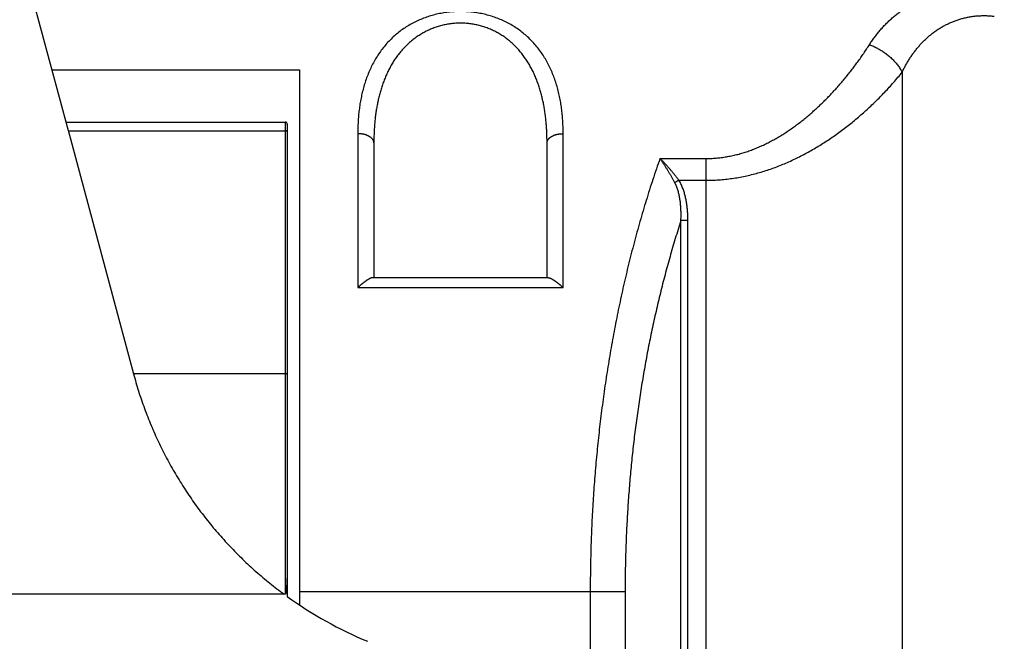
# Model space of a CAD drawing. Header units: millimetres. Extents: x 0 to 1300, y 0 to 891.
# Tile 90 of 124: x 349 to 373, y 461 to 476. Entities that reach past the tile are written whole.
import ezdxf

# ---------------------------------------------------------------- set-up
doc = ezdxf.new("R2010")
doc.units = ezdxf.units.MM
doc.header["$LTSCALE"] = 0.54643
for name, color, linetype in [('NoLayerName_001', 7, 'Continuous'), ('NoLayerName_003', 7, 'Continuous'), ('NoLayerName_006', 7, 'Continuous')]:
    doc.layers.add(name, color=color, linetype=linetype)
doc.styles.get("Standard").update_dxf_attribs({"font": 'txt', "bigfont": 'extfont2'})
doc.dimstyles.get("Standard").update_dxf_attribs({"dimtxt": 2.5, "dimasz": 2.5, "dimexe": 1, "dimexo": 1, "dimtad": 1, "dimdec": 3, "dimzin": 0, "dimdsep": 46, "dimtxsty": 'Standard', "dimcen": 2.5, "dimadec": 3, "dimazin": 0, "dimtfac": 0.75, "dimtdec": 3, "dimtmove": 0, "dimatfit": 3, "dimfxl": 1, "dimarcsym": 0})

# ---------------------------------------------------------------- blocks, each defined once
blk = doc.blocks.new('_OPEN30')
at = {"color": 0, "linetype": 'ByBlock', "lineweight": -2}
for p, q in [((-1, 0.267949), (0, 0)), ((0, 0), (-1, -0.267949)), ((0, 0), (-1, 0))]:
    blk.add_line(p, q, dxfattribs=at)
blk = doc.blocks.new('*D142')
at = {"layer": 'Defpoints', "color": 0}
for p in [(347.035, 543.87), (519.535, 516.37), (347.035, 375.843)]:
    blk.add_point(p, dxfattribs=at)
at = {"layer": 'NoLayerName_001', "color": 0, "linetype": 'Continuous', "lineweight": 13}
for p, q in [((347.035, 540.87), (347.035, 372.843)), ((519.535, 513.37), (519.535, 372.843)), ((515.035, 375.843), (351.535, 375.843))]:
    blk.add_line(p, q, dxfattribs=at)
at = {"layer": 'NoLayerName_001', "color": 0, "lineweight": 13, "xscale": 4.5, "yscale": 4.5, "zscale": 4.5, "rotation": 180}
blk.add_blockref('_OPEN30', (347.035, 375.843), dxfattribs=at)
at = {"layer": 'NoLayerName_001', "color": 0, "lineweight": 13, "xscale": 4.5, "yscale": 4.5, "zscale": 4.5}
blk.add_blockref('_OPEN30', (519.535, 375.843), dxfattribs=at)
at = {"layer": 'NoLayerName_001', "color": 0, "lineweight": 13, "insert": (433.285, 385.138), "char_height": 10.5, "attachment_point": 5}
blk.add_mtext('\\W0.8000;１７３', dxfattribs=at)

msp = doc.modelspace()

# ---------------------------------------------------------------- linework, layer by layer
at = {"layer": 'NoLayerName_003', "color": 7, "linetype": 'Continuous', "lineweight": 25}
for p, q in [((349.7989, 473.6188), (347.5345, 482.0696)), ((349.7441, 473.8304), (355.1845, 473.8304)), ((355.2345, 473.7801), (355.2345, 462.0524)), ((355.1845, 462.1079), (347.5345, 462.1079))]:
    msp.add_line(p, q, dxfattribs=at)
at = {"layer": 'NoLayerName_003', "color": 8, "linetype": 'Continuous', "lineweight": 25}
for p, q in [((349.7968, 473.6281), (351.4168, 467.5807)), ((349.7989, 473.6188), (355.1845, 473.6188)), ((355.1845, 473.8304), (355.1845, 462.1079)), ((355.1845, 467.5807), (351.4168, 467.5807))]:
    msp.add_line(p, q, dxfattribs=at)
at = {"layer": 'NoLayerName_003', "color": 7, "linetype": 'Continuous', "lineweight": 25}
for centre, radius, start, end in [((355.1845, 473.7804), 0.05, 359.99991, 90), ((361.0761, 470.1689), 10, 234.25677, 247.33957)]:
    msp.add_arc(centre, radius, start, end, dxfattribs=at)
at = {"layer": 'NoLayerName_003', "color": 8, "linetype": 'Continuous', "lineweight": 25}
for points, knots in [([(355.2345, 473.5899), (355.2344, 473.5909), (355.2344, 473.593), (355.2334, 473.596), (355.2321, 473.5988), (355.2305, 473.6014), (355.2285, 473.6039), (355.2264, 473.6061), (355.2241, 473.6081), (355.2215, 473.6099), (355.2188, 473.6115), (355.216, 473.6129), (355.2131, 473.6141), (355.21, 473.6152), (355.2069, 473.6161), (355.2037, 473.6169), (355.2005, 473.6175), (355.1973, 473.618), (355.194, 473.6183), (355.1908, 473.6186), (355.1877, 473.6187), (355.1856, 473.6187), (355.1845, 473.6188)], [0, 0, 0, 0, 0.003056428, 0.006147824, 0.00927495, 0.012399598, 0.015486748, 0.018555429, 0.021627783, 0.024719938, 0.027842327, 0.031000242, 0.034194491, 0.037422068, 0.04067677, 0.04394975, 0.047229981, 0.050504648, 0.053759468, 0.05697895, 0.060146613, 0.063245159, 0.063245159, 0.063245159, 0.063245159]), ([(351.4168, 467.5807), (351.4369, 467.5084), (351.4757, 467.3634), (351.5415, 467.1481), (351.6118, 466.9342), (351.6872, 466.7219), (351.7674, 466.5113), (351.8525, 466.3026), (351.9422, 466.0959), (352.0364, 465.8912), (352.1352, 465.6887), (352.2384, 465.4884), (352.3461, 465.2906), (352.4581, 465.0952), (352.5745, 464.9024), (352.6951, 464.7122), (352.8201, 464.5248), (352.9492, 464.3403), (353.0825, 464.1587), (353.2198, 463.9802), (353.3612, 463.8049), (353.5065, 463.6327), (353.6557, 463.4639), (353.8087, 463.2985), (353.9654, 463.1366), (354.1257, 462.9783), (354.2896, 462.8236), (354.4569, 462.6726), (354.6274, 462.5254), (354.8012, 462.3822), (354.9777, 462.2424), (355.0983, 462.1531), (355.1582, 462.1079)], [0, 0, 0, 0, 0.2250169, 0.4501305, 0.6753308, 0.9006031, 1.1259283, 1.3512831, 1.5766401, 1.8019701, 2.0272621, 2.2525206, 2.4777509, 2.7029589, 2.9281516, 3.1533369, 3.378524, 3.6037208, 3.8289297, 4.0541517, 4.2793877, 4.5046389, 4.7299068, 4.9551933, 5.1805007, 5.4058229, 5.6311452, 5.8564503, 6.081719, 6.3069303, 6.5320617, 6.7570894, 6.7570894, 6.7570894, 6.7570894]), ([(355.2345, 467.567), (355.2344, 467.5678), (355.2343, 467.5695), (355.2327, 467.5715), (355.2305, 467.5731), (355.2279, 467.5744), (355.2249, 467.5754), (355.2218, 467.5762), (355.2188, 467.5769), (355.2158, 467.5776), (355.2129, 467.5782), (355.2101, 467.5787), (355.2075, 467.5791), (355.2048, 467.5795), (355.2023, 467.5798), (355.1998, 467.5801), (355.1973, 467.5803), (355.1948, 467.5804), (355.1923, 467.5806), (355.1897, 467.5806), (355.1872, 467.5807), (355.1854, 467.5807), (355.1845, 467.5807)], [0, 0, 0, 0, 0.002471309, 0.004897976, 0.007549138, 0.010483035, 0.013634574, 0.016880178, 0.020071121, 0.023121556, 0.026041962, 0.028849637, 0.031561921, 0.034196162, 0.036769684, 0.039299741, 0.041803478, 0.044297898, 0.04679983, 0.049325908, 0.051892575, 0.054516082, 0.054516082, 0.054516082, 0.054516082])]:
    msp.add_open_spline(points, degree=3, knots=knots, dxfattribs=at)
at = {"layer": 'NoLayerName_003', "color": 7, "linetype": 'Continuous', "lineweight": 25}
for points, knots in [([(355.2345, 462.9128), (355.2345, 462.9038), (355.2345, 462.8858), (355.2344, 462.8589), (355.2343, 462.8319), (355.2341, 462.8049), (355.2338, 462.7779), (355.2335, 462.7509), (355.2332, 462.7239), (355.2327, 462.697), (355.2322, 462.67), (355.2317, 462.643), (355.231, 462.616), (355.2303, 462.5891), (355.2296, 462.5621), (355.2287, 462.5351), (355.2278, 462.5081), (355.2269, 462.4857), (355.2262, 462.4677), (355.2256, 462.4542), (355.225, 462.4407), (355.2244, 462.4273), (355.2238, 462.4138), (355.2231, 462.4003), (355.2224, 462.3868), (355.2216, 462.3734), (355.2209, 462.3599), (355.2201, 462.3464), (355.2192, 462.333), (355.2183, 462.3195), (355.2174, 462.306), (355.2164, 462.2926), (355.2154, 462.2791), (355.2143, 462.2657), (355.2131, 462.2522), (355.2119, 462.2388), (355.2106, 462.2254), (355.2091, 462.212), (355.2076, 462.1985), (355.2059, 462.1851), (355.2047, 462.1761), (355.204, 462.1717)], [0, 0, 0, 0, 0.02698438, 0.0539689, 0.08095351, 0.10793817, 0.13492284, 0.1619075, 0.18889212, 0.21587668, 0.24286115, 0.26984552, 0.2968298, 0.323814, 0.35079823, 0.37778265, 0.40476744, 0.43175267, 0.44524528, 0.45873777, 0.47223005, 0.48572205, 0.49921369, 0.51270492, 0.52619584, 0.53968674, 0.55317792, 0.56666971, 0.58016246, 0.59365652, 0.6071523, 0.62064955, 0.63414531, 0.64763602, 0.66111821, 0.67459391, 0.68807625, 0.70157988, 0.71511844, 0.72867268, 0.74218939, 0.74218939, 0.74218939, 0.74218939]), ([(355.204, 462.1717), (355.2033, 462.1673), (355.202, 462.1585), (355.1997, 462.1452), (355.1966, 462.132), (355.1937, 462.1183), (355.1872, 462.1115), (355.1845, 462.1079)], [0, 0, 0, 0, 0.013426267, 0.026747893, 0.040306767, 0.054333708, 0.067671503, 0.067671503, 0.067671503, 0.067671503])]:
    msp.add_open_spline(points, degree=3, knots=knots, dxfattribs=at)
at = {"layer": 'NoLayerName_006', "color": 7, "linetype": 'Continuous', "lineweight": 25}
for p, q in [((349.3937, 475.131), (355.5345, 475.131)), ((355.5345, 475.131), (355.5345, 461.8447)), ((357.3845, 473.3163), (357.3845, 469.9696)), ((361.6845, 469.9696), (361.6845, 473.3163)), ((357.3532, 469.9696), (361.7159, 469.9696))]:
    msp.add_line(p, q, dxfattribs=at)
at = {"layer": 'NoLayerName_006', "color": 8, "linetype": 'Continuous', "lineweight": 25}
for p, q in [((370.5022, 475.0709), (370.5022, 455.397)), ((356.9845, 473.545), (356.9845, 469.7214)), ((362.0845, 469.7214), (362.0845, 473.545)), ((364.4893, 472.9278), (365.6246, 472.9278)), ((365.6246, 472.9278), (365.6246, 457.4333)), ((364.9601, 472.3872), (364.859, 472.3247)), ((364.9601, 472.3872), (365.6246, 472.3872)), ((365.0089, 457.6904), (365.0089, 471.3869)), ((365.1821, 471.3869), (365.0089, 471.3869)), ((365.1821, 457.6181), (365.1821, 471.3869)), ((356.9845, 469.7214), (362.0845, 469.7214)), ((363.6232, 462.1696), (355.5345, 462.1696)), ((362.7572, 462.1696), (362.7572, 458.6305)), ((363.6232, 462.1696), (363.6232, 458.2689))]:
    msp.add_line(p, q, dxfattribs=at)
for points, knots in [([(369.6893, 475.7535), (369.7093, 475.784), (369.7487, 475.8453), (369.8124, 475.9344), (369.8787, 476.0215), (369.9482, 476.1062), (370.0206, 476.1885), (370.0959, 476.2681), (370.1741, 476.3449), (370.255, 476.4188), (370.3386, 476.4896), (370.4246, 476.5575), (370.5131, 476.6222), (370.6037, 476.6837), (370.6964, 476.7421), (370.7911, 476.7971), (370.8877, 476.8488), (370.9859, 476.8972), (371.0857, 476.9423), (371.187, 476.9841), (371.2895, 477.0226), (371.3933, 477.0578), (371.4982, 477.0898), (371.604, 477.1185), (371.7106, 477.144), (371.8179, 477.1663), (371.9258, 477.1853), (372.0343, 477.2012), (372.143, 477.214), (372.2521, 477.2235), (372.3613, 477.2303), (372.4342, 477.2318), (372.4706, 477.2329)], [0, 0, 0, 0, 0.1093126, 0.2187382, 0.328242, 0.4377937, 0.5473678, 0.6569441, 0.7665092, 0.8760611, 0.9856076, 1.0951531, 1.2046975, 1.3142374, 1.4237658, 1.5332738, 1.6427588, 1.7522403, 1.8617356, 1.9712553, 2.0808042, 2.1903811, 2.2999796, 2.4095887, 2.5191983, 2.6288034, 2.7383957, 2.8479639, 2.9574933, 3.066967, 3.1763653, 3.2856668, 3.2856668, 3.2856668, 3.2856668]), ([(362.0845, 473.545), (362.0839, 473.5943), (362.0836, 473.693), (362.0771, 473.8409), (362.0666, 473.9887), (362.0511, 474.1361), (362.0304, 474.283), (362.0043, 474.4291), (361.9723, 474.5742), (361.9341, 474.718), (361.8896, 474.8601), (361.8386, 475), (361.7808, 475.1371), (361.7161, 475.2709), (361.6442, 475.4008), (361.5651, 475.5262), (361.4785, 475.6466), (361.3847, 475.7614), (361.284, 475.8701), (361.1765, 475.9722), (361.0627, 476.0672), (360.9431, 476.1548), (360.818, 476.2347), (360.688, 476.3065), (360.5535, 476.3701), (360.4151, 476.4253), (360.2735, 476.4722), (360.129, 476.5107), (359.9823, 476.5408), (359.834, 476.5623), (359.6845, 476.5753), (359.5345, 476.5796), (359.3845, 476.5753), (359.2351, 476.5623), (359.0868, 476.5408), (358.9401, 476.5107), (358.7956, 476.4722), (358.6539, 476.4254), (358.5157, 476.3699), (358.3807, 476.3071), (358.2951, 476.2572), (358.2518, 476.2333)], [0, 0, 0, 0, 0.1479508, 0.2960317, 0.4441847, 0.5923825, 0.7406319, 0.8889763, 1.0374992, 1.1862822, 1.3352017, 1.484092, 1.6328361, 1.7813731, 1.9297052, 2.0779045, 2.2260873, 2.3742591, 2.5223962, 2.6705015, 2.8186139, 2.9667855, 3.1150623, 3.2634897, 3.4121266, 3.561021, 3.7101875, 3.8596132, 4.0092636, 4.1590895, 4.3090329, 4.4590335, 4.609034, 4.7589773, 4.9088031, 5.0584534, 5.2078789, 5.3570454, 5.5059398, 5.6545767, 5.8030042, 5.8030042, 5.8030042, 5.8030042]), ([(361.6845, 473.3163), (361.6842, 473.3553), (361.684, 473.4334), (361.6805, 473.5504), (361.6748, 473.6674), (361.6664, 473.7843), (361.6554, 473.901), (361.6415, 474.0174), (361.6246, 474.1335), (361.6045, 474.2492), (361.5811, 474.3643), (361.5542, 474.4789), (361.5238, 474.5925), (361.4895, 474.7051), (361.4512, 474.8162), (361.4088, 474.9258), (361.3621, 475.0334), (361.3109, 475.1389), (361.2551, 475.2421), (361.1946, 475.3425), (361.1292, 475.4399), (361.059, 475.5338), (360.9839, 475.6239), (360.9039, 475.7097), (360.8192, 475.7909), (360.7299, 475.8671), (360.6362, 475.9379), (360.5384, 476.0029), (360.4368, 476.0618), (360.3318, 476.1144), (360.2237, 476.1605), (360.113, 476.1997), (360, 476.232), (359.8852, 476.2572), (359.7691, 476.2752), (359.652, 476.2861), (359.5345, 476.2898), (359.4171, 476.2862), (359.3001, 476.2751), (359.1838, 476.2577), (359.1077, 476.2392), (359.0694, 476.2308)], [0, 0, 0, 0, 0.1170434, 0.2341377, 0.3512656, 0.4684193, 0.5856011, 0.7028238, 0.8201116, 0.9375008, 1.0550361, 1.1726901, 1.2903716, 1.408007, 1.5255464, 1.642965, 1.7602661, 1.8774834, 1.9946828, 2.1119104, 2.2291342, 2.3463441, 2.4635696, 2.580855, 2.6981723, 2.8154915, 2.9328101, 3.0501551, 3.167538, 3.2849431, 3.4023566, 3.5197719, 3.6371952, 3.7546344, 3.8720884, 3.9895507, 4.1070147, 4.2244786, 4.3419408, 4.4593947, 4.576834, 4.576834, 4.576834, 4.576834]), ([(370.5022, 475.0709), (370.5163, 475.0994), (370.5439, 475.1566), (370.5889, 475.2406), (370.6362, 475.3234), (370.6862, 475.4047), (370.7389, 475.4843), (370.7943, 475.562), (370.8525, 475.6377), (370.9135, 475.7112), (370.9773, 475.7823), (371.0438, 475.8509), (371.1131, 475.9168), (371.1849, 475.9797), (371.2593, 476.0396), (371.3363, 476.0962), (371.4157, 476.1493), (371.4975, 476.1988), (371.5814, 476.2446), (371.6674, 476.2866), (371.7552, 476.3247), (371.8446, 476.3587), (371.9356, 476.3886), (372.028, 476.4142), (372.1215, 476.4355), (372.2159, 476.4524), (372.311, 476.4649), (372.4065, 476.473), (372.5022, 476.4768), (372.5979, 476.476), (372.6933, 476.4714), (372.7565, 476.464), (372.7881, 476.4609)], [0, 0, 0, 0, 0.0952254, 0.1905394, 0.2859065, 0.3813022, 0.4767144, 0.5721441, 0.6676062, 0.7631177, 0.8586552, 0.9541918, 1.0497106, 1.145206, 1.240685, 1.3361682, 1.4316867, 1.5272483, 1.6228465, 1.7184761, 1.814135, 1.9098256, 2.0055554, 2.1013389, 2.197187, 2.2930762, 2.3889702, 2.484828, 2.5806061, 2.6762598, 2.7717458, 2.8670234, 2.8670234, 2.8670234, 2.8670234]), ([(358.2518, 476.2333), (358.2102, 476.2067), (358.1256, 476.1554), (358.0064, 476.0671), (357.8925, 475.9723), (357.7851, 475.8701), (357.6844, 475.7614), (357.5906, 475.6466), (357.504, 475.5262), (357.4248, 475.4008), (357.353, 475.2709), (357.2883, 475.1371), (357.2305, 475), (357.1794, 474.8601), (357.1349, 474.718), (357.0968, 474.5742), (357.0648, 474.4291), (357.0386, 474.283), (357.018, 474.1361), (357.0025, 473.9887), (356.992, 473.8409), (356.9855, 473.693), (356.9852, 473.5943), (356.9845, 473.545)], [0, 0, 0, 0, 0.1482769, 0.2964485, 0.4445608, 0.5926661, 0.7408031, 0.8889749, 1.0371578, 1.1853573, 1.3336895, 1.4822266, 1.6309707, 1.779861, 1.9287805, 2.0775633, 2.2260861, 2.3744304, 2.5226796, 2.6708774, 2.8190304, 2.9671115, 3.1150622, 3.1150622, 3.1150622, 3.1150622]), ([(359.0694, 476.2308), (359.0318, 476.2201), (358.956, 476.2003), (358.8454, 476.1603), (358.7373, 476.1145), (358.6323, 476.0618), (358.5306, 476.0029), (358.4329, 475.9379), (358.3392, 475.8671), (358.2499, 475.7909), (358.1652, 475.7097), (358.0852, 475.6239), (358.0101, 475.5338), (357.9399, 475.4399), (357.8745, 475.3425), (357.814, 475.2421), (357.7582, 475.1389), (357.707, 475.0334), (357.6603, 474.9258), (357.6179, 474.8162), (357.5796, 474.7051), (357.5453, 474.5925), (357.5148, 474.4789), (357.488, 474.3643), (357.4646, 474.2492), (357.4445, 474.1335), (357.4276, 474.0174), (357.4137, 473.901), (357.4026, 473.7843), (357.3943, 473.6674), (357.3886, 473.5504), (357.3851, 473.4334), (357.3849, 473.3553), (357.3845, 473.3163)], [0, 0, 0, 0, 0.1174233, 0.2348387, 0.3522521, 0.4696573, 0.5870401, 0.704385, 0.8217036, 0.9390229, 1.0563402, 1.1736256, 1.290851, 1.408061, 1.5252848, 1.6425124, 1.7597118, 1.8769291, 1.9942302, 2.1116488, 2.2291882, 2.3468236, 2.4645051, 2.582159, 2.6996944, 2.8170835, 2.9343713, 3.051594, 3.1687757, 3.2859295, 3.4030574, 3.5201517, 3.6371951, 3.6371951, 3.6371951, 3.6371951]), ([(369.5479, 475.5385), (369.5717, 475.5742), (369.62, 475.6451), (369.666, 475.7175), (369.6893, 475.7535)], [0, 0, 0, 0, 0.12868783, 0.25735126, 0.25735126, 0.25735126, 0.25735126]), ([(369.6893, 475.7535), (369.7061, 475.7472), (369.7399, 475.7349), (369.7897, 475.7138), (369.8388, 475.6912), (369.887, 475.6667), (369.9345, 475.6406), (369.9811, 475.6129), (370.0268, 475.5835), (370.0716, 475.5526), (370.1153, 475.5201), (370.158, 475.4862), (370.1996, 475.4509), (370.2399, 475.4141), (370.279, 475.376), (370.3165, 475.3365), (370.3524, 475.2956), (370.3866, 475.2533), (370.4188, 475.2098), (370.4489, 475.1648), (370.4772, 475.1187), (370.4937, 475.0868), (370.5022, 475.0709)], [0, 0, 0, 0, 0.0539589, 0.1079577, 0.1620068, 0.2161139, 0.2702847, 0.3245229, 0.3788305, 0.4332077, 0.4876536, 0.5421662, 0.5967395, 0.6513368, 0.7059092, 0.7604167, 0.81483, 0.869131, 0.9233145, 0.9773891, 1.0313786, 1.0853234, 1.0853234, 1.0853234, 1.0853234]), ([(365.6246, 472.9278), (365.6675, 472.9287), (365.7534, 472.9292), (365.882, 472.938), (366.0103, 472.9514), (366.1379, 472.9702), (366.2647, 472.9941), (366.3904, 473.023), (366.5148, 473.0567), (366.6379, 473.0951), (366.7594, 473.1379), (366.8794, 473.1848), (366.9977, 473.2357), (367.1144, 473.2904), (367.2293, 473.3486), (367.3424, 473.4102), (367.4537, 473.4749), (367.5633, 473.5426), (367.671, 473.613), (367.777, 473.6861), (367.8812, 473.7617), (367.9837, 473.8397), (368.0844, 473.9198), (368.1835, 474.0021), (368.2809, 474.0863), (368.3766, 474.1724), (368.4707, 474.2603), (368.5631, 474.35), (368.654, 474.4414), (368.7432, 474.5344), (368.8308, 474.6289), (368.9169, 474.7248), (369.0013, 474.8222), (369.0843, 474.9208), (369.1656, 475.0207), (369.2454, 475.1218), (369.3235, 475.2242), (369.4, 475.3278), (369.475, 475.4324), (369.5235, 475.5032), (369.5479, 475.5385)], [0, 0, 0, 0, 0.1287199, 0.2575774, 0.3865364, 0.5155494, 0.6445593, 0.7735035, 0.9023756, 1.0312167, 1.1600502, 1.28888, 1.4176919, 1.5464713, 1.6752387, 1.8040091, 1.9327829, 2.061547, 2.1902818, 2.3189977, 2.4477126, 2.5764351, 2.7051654, 2.8338974, 2.9626363, 3.0913928, 3.2201735, 3.3489818, 3.4778169, 3.6066751, 3.7355491, 3.8644284, 3.9932998, 4.1221502, 4.2509775, 4.3797819, 4.5085634, 4.6373219, 4.7660572, 4.894769, 4.894769, 4.894769, 4.894769]), ([(365.6246, 472.3872), (365.6793, 472.3882), (365.7887, 472.3887), (365.9527, 472.3981), (366.1163, 472.4124), (366.2794, 472.4326), (366.4416, 472.4584), (366.6028, 472.4896), (366.7629, 472.5262), (366.9217, 472.568), (367.0791, 472.6148), (367.235, 472.6663), (367.3893, 472.7226), (367.542, 472.7833), (367.6929, 472.8483), (367.8421, 472.9174), (367.9895, 472.9905), (368.135, 473.0673), (368.2786, 473.1477), (368.4202, 473.2315), (368.5597, 473.3185), (368.6972, 473.4085), (368.8326, 473.5015), (368.966, 473.5974), (369.0972, 473.6961), (369.2263, 473.7975), (369.3534, 473.9015), (369.4784, 474.0081), (369.6012, 474.1171), (369.722, 474.2284), (369.8406, 474.342), (369.957, 474.4579), (370.071, 474.5761), (370.1827, 474.6964), (370.2919, 474.819), (370.3988, 474.9436), (370.4675, 475.0287), (370.5022, 475.0709)], [0, 0, 0, 0, 0.1640756, 0.32826, 0.4925135, 0.6567899, 0.8210375, 0.9852263, 1.1493862, 1.3135452, 1.477718, 1.6419072, 1.8061237, 1.970394, 2.1347342, 2.2991476, 2.463626, 2.6281501, 2.79269, 2.9572061, 3.12165, 3.2859927, 3.4502583, 3.6144739, 3.7786622, 3.9428412, 4.107025, 4.2712233, 4.4354421, 4.5996822, 4.763932, 4.9281755, 5.0923987, 5.2565896, 5.4207383, 5.5848374, 5.7488816, 5.7488816, 5.7488816, 5.7488816]), ([(357.3845, 473.3163), (357.3842, 473.3219), (357.3839, 473.333), (357.3803, 473.3495), (357.3751, 473.3656), (357.3681, 473.3812), (357.3596, 473.396), (357.3499, 473.4099), (357.3391, 473.4229), (357.3274, 473.4349), (357.3148, 473.446), (357.3016, 473.4563), (357.2877, 473.4658), (357.2734, 473.4746), (357.2588, 473.4828), (357.2439, 473.4905), (357.2287, 473.4975), (357.2133, 473.504), (357.1977, 473.5099), (357.1819, 473.5153), (357.1659, 473.5202), (357.1498, 473.5246), (357.1336, 473.5286), (357.1173, 473.5321), (357.1008, 473.5352), (357.0843, 473.5378), (357.0678, 473.5401), (357.0512, 473.5419), (357.0345, 473.5433), (357.0179, 473.5442), (357.0012, 473.5449), (356.9901, 473.5449), (356.9845, 473.545)], [0, 0, 0, 0, 0.01667219, 0.03346133, 0.05039557, 0.06743616, 0.08449411, 0.10144843, 0.11826747, 0.13502661, 0.15177958, 0.1685531, 0.18535005, 0.20215271, 0.21892831, 0.2356669, 0.25238184, 0.26908415, 0.28578194, 0.30248049, 0.31918244, 0.33588797, 0.35259495, 0.36930108, 0.38600659, 0.40271144, 0.41941491, 0.43611566, 0.45281177, 0.46950077, 0.48617967, 0.50284501, 0.50284501, 0.50284501, 0.50284501]), ([(361.6845, 473.3163), (361.6849, 473.3219), (361.6852, 473.333), (361.6888, 473.3495), (361.694, 473.3656), (361.701, 473.3812), (361.7095, 473.396), (361.7192, 473.4099), (361.73, 473.4229), (361.7417, 473.4349), (361.7543, 473.446), (361.7675, 473.4563), (361.7814, 473.4658), (361.7956, 473.4746), (361.8103, 473.4828), (361.8252, 473.4905), (361.8404, 473.4975), (361.8558, 473.504), (361.8714, 473.5099), (361.8872, 473.5153), (361.9032, 473.5202), (361.9193, 473.5246), (361.9355, 473.5286), (361.9518, 473.5321), (361.9683, 473.5352), (361.9847, 473.5378), (362.0013, 473.5401), (362.0179, 473.5419), (362.0345, 473.5433), (362.0512, 473.5442), (362.0679, 473.5449), (362.079, 473.5449), (362.0845, 473.545)], [0, 0, 0, 0, 0.0166722, 0.03346134, 0.05039559, 0.06743618, 0.08449413, 0.10144846, 0.11826751, 0.13502666, 0.15177963, 0.16855316, 0.18535011, 0.20215279, 0.21892839, 0.23566699, 0.25238194, 0.26908426, 0.28578205, 0.3024806, 0.31918257, 0.3358881, 0.35259509, 0.36930122, 0.38600674, 0.4027116, 0.41941507, 0.43611583, 0.45281195, 0.46950095, 0.48617986, 0.50284521, 0.50284521, 0.50284521, 0.50284521]), ([(364.4892, 472.9278), (364.4305, 472.7553), (364.3103, 472.4111), (364.1455, 471.8895), (363.9897, 471.365), (363.8444, 470.8373), (363.7089, 470.3068), (363.5831, 469.7738), (363.4669, 469.2385), (363.3599, 468.7011), (363.2621, 468.1621), (363.1732, 467.6215), (363.0931, 467.0797), (363.0216, 466.5367), (362.9588, 465.9927), (362.9046, 465.4479), (362.8589, 464.9024), (362.8216, 464.3564), (362.7927, 463.81), (362.7724, 463.2633), (362.7593, 462.7164), (362.7586, 462.3518), (362.7572, 462.1696)], [0, 0, 0, 0, 0.546788, 1.0937257, 1.6408401, 2.188142, 2.7356264, 3.2832733, 3.8310483, 4.3789032, 4.9267767, 5.4745958, 6.022318, 6.5699491, 7.1174949, 7.6649573, 8.2123345, 8.7596214, 9.3068096, 9.8538873, 10.4008397, 10.947649, 10.947649, 10.947649, 10.947649]), ([(364.9601, 472.3872), (364.953, 472.3968), (364.9387, 472.416), (364.917, 472.4445), (364.895, 472.4729), (364.8728, 472.5011), (364.8505, 472.5291), (364.8279, 472.557), (364.805, 472.5847), (364.782, 472.6122), (364.7588, 472.6395), (364.7353, 472.6667), (364.7117, 472.6937), (364.6878, 472.7205), (364.6637, 472.7471), (364.6394, 472.7735), (364.6149, 472.7998), (364.5902, 472.8258), (364.5653, 472.8516), (364.5402, 472.8772), (364.5149, 472.9027), (364.4978, 472.9194), (364.4893, 472.9278)], [0, 0, 0, 0, 0.03586519, 0.07173024, 0.10759672, 0.1434661, 0.17933981, 0.21521894, 0.25110303, 0.28699109, 0.32288212, 0.35877517, 0.39466933, 0.43056371, 0.46645746, 0.50234977, 0.53823986, 0.574127, 0.61001049, 0.64588966, 0.6817639, 0.71763263, 0.71763263, 0.71763263, 0.71763263]), ([(364.859, 472.3247), (364.8535, 472.3351), (364.8424, 472.3559), (364.8256, 472.387), (364.8085, 472.418), (364.7913, 472.4489), (364.7738, 472.4798), (364.7562, 472.5104), (364.7384, 472.541), (364.7204, 472.5715), (364.7022, 472.6019), (364.6838, 472.6321), (364.6652, 472.6623), (364.6464, 472.6923), (364.6275, 472.7222), (364.6083, 472.752), (364.589, 472.7816), (364.5694, 472.8111), (364.5497, 472.8405), (364.5297, 472.8698), (364.5096, 472.8989), (364.496, 472.9182), (364.4893, 472.9278)], [0, 0, 0, 0, 0.03538805, 0.07077597, 0.10616477, 0.14155542, 0.17694888, 0.21234593, 0.24774634, 0.2831494, 0.31855444, 0.35396082, 0.38936792, 0.42477514, 0.46018194, 0.49558776, 0.53099209, 0.56639447, 0.60179444, 0.63719158, 0.67258549, 0.70797583, 0.70797583, 0.70797583, 0.70797583]), ([(365.1821, 471.3869), (365.1819, 471.4042), (365.1819, 471.4386), (365.1807, 471.4903), (365.1788, 471.5419), (365.1759, 471.5935), (365.1722, 471.6451), (365.1674, 471.6966), (365.1616, 471.748), (365.1547, 471.7994), (365.1467, 471.8507), (365.1375, 471.9018), (365.127, 471.9529), (365.1152, 472.0037), (365.1019, 472.0541), (365.0871, 472.1041), (365.0706, 472.1535), (365.0525, 472.2022), (365.0325, 472.25), (365.0105, 472.2969), (364.9867, 472.3429), (364.9688, 472.3723), (364.9601, 472.3872)], [0, 0, 0, 0, 0.0516737, 0.1033445, 0.1550154, 0.2066918, 0.258382, 0.3100971, 0.3618513, 0.4136619, 0.4655498, 0.5175393, 0.5696421, 0.6218095, 0.6739841, 0.7261189, 0.7781786, 0.8301411, 0.8819987, 0.9337596, 0.9854496, 1.0371134, 1.0371134, 1.0371134, 1.0371134]), ([(365.0089, 471.3869), (365.0094, 471.4029), (365.0106, 471.4347), (365.0116, 471.4825), (365.0119, 471.5304), (365.0116, 471.5782), (365.0104, 471.626), (365.0085, 471.6738), (365.0057, 471.7216), (365.002, 471.7694), (364.9974, 471.8173), (364.9918, 471.8651), (364.9852, 471.9129), (364.9774, 471.9605), (364.9684, 472.008), (364.9579, 472.0551), (364.946, 472.1018), (364.9324, 472.1479), (364.9171, 472.1934), (364.8998, 472.2381), (364.8809, 472.2821), (364.8661, 472.3104), (364.859, 472.3247)], [0, 0, 0, 0, 0.04783004, 0.09564568, 0.1434541, 0.19126442, 0.23908782, 0.28693764, 0.3348295, 0.38278146, 0.43081404, 0.47895038, 0.52720047, 0.57551343, 0.6238304, 0.67210347, 0.7202971, 0.76838987, 0.81637606, 0.86426757, 0.91209557, 0.95991232, 0.95991232, 0.95991232, 0.95991232]), ([(365.0089, 471.3869), (364.9624, 471.2382), (364.8674, 470.9413), (364.7368, 470.4923), (364.613, 470.0412), (364.4973, 469.5879), (364.3891, 469.1326), (364.2885, 468.6755), (364.1954, 468.2167), (364.1095, 467.7564), (364.0309, 467.2948), (363.9593, 466.8321), (363.8947, 466.3684), (363.8371, 465.9039), (363.7864, 465.4386), (363.7426, 464.9726), (363.7056, 464.5061), (363.6755, 464.0392), (363.652, 463.572), (363.6355, 463.1046), (363.6249, 462.6371), (363.6243, 462.3254), (363.6232, 462.1696)], [0, 0, 0, 0, 0.4674799, 0.9350734, 1.4027908, 1.8706336, 2.3385956, 2.8066626, 3.2748128, 3.7430175, 4.2112408, 4.6794404, 5.1475876, 5.6156818, 6.0837228, 6.5517085, 7.0196344, 7.487494, 7.9552789, 8.4229788, 8.8905815, 9.3580732, 9.3580732, 9.3580732, 9.3580732])]:
    msp.add_open_spline(points, degree=3, knots=knots, dxfattribs=at)
at = {"layer": 'NoLayerName_006', "color": 7, "linetype": 'Continuous', "lineweight": 25}
for points, knots in [([(357.3211, 469.9636), (357.3158, 469.9617), (357.3053, 469.9582), (357.29, 469.9514), (357.275, 469.944), (357.2604, 469.936), (357.2459, 469.9276), (357.2317, 469.9188), (357.2176, 469.9099), (357.2037, 469.9006), (357.19, 469.8912), (357.1764, 469.8815), (357.163, 469.8717), (357.1496, 469.8618), (357.1364, 469.8517), (357.1232, 469.8414), (357.1102, 469.831), (357.0972, 469.8205), (357.0844, 469.8099), (357.0716, 469.7992), (357.0589, 469.7883), (357.0463, 469.7774), (357.0338, 469.7663), (357.0214, 469.7552), (357.009, 469.744), (356.9967, 469.7327), (356.9886, 469.7251), (356.9845, 469.7214)], [0, 0, 0, 0, 0.01665547, 0.03332729, 0.05003466, 0.0667691, 0.08350077, 0.10020393, 0.11688424, 0.13354985, 0.15020738, 0.1668621, 0.183518, 0.20017739, 0.21684083, 0.23350846, 0.25018024, 0.2668559, 0.28353499, 0.30021685, 0.31690066, 0.33358543, 0.35026999, 0.36695303, 0.38363311, 0.40030863, 0.41697788, 0.41697788, 0.41697788, 0.41697788]), ([(357.3532, 469.9696), (357.3526, 469.9696), (357.3515, 469.9696), (357.3499, 469.9695), (357.3483, 469.9694), (357.3466, 469.9692), (357.345, 469.9691), (357.3434, 469.9689), (357.3418, 469.9686), (357.3401, 469.9684), (357.3385, 469.9681), (357.3369, 469.9678), (357.3353, 469.9674), (357.3337, 469.9671), (357.3321, 469.9667), (357.3305, 469.9663), (357.3289, 469.9659), (357.3273, 469.9655), (357.3258, 469.965), (357.3242, 469.9645), (357.3226, 469.9641), (357.3216, 469.9637), (357.3211, 469.9636)], [0, 0, 0, 0, 0.001637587, 0.003275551, 0.004913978, 0.006552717, 0.008191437, 0.009830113, 0.011468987, 0.013108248, 0.014748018, 0.01638836, 0.018029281, 0.019670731, 0.021312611, 0.022954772, 0.024597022, 0.026239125, 0.027880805, 0.029521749, 0.031161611, 0.032800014, 0.032800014, 0.032800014, 0.032800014]), ([(361.7159, 469.9696), (361.7165, 469.9696), (361.7176, 469.9696), (361.7192, 469.9695), (361.7208, 469.9694), (361.7225, 469.9692), (361.7241, 469.9691), (361.7257, 469.9689), (361.7273, 469.9686), (361.729, 469.9684), (361.7306, 469.9681), (361.7322, 469.9678), (361.7338, 469.9674), (361.7354, 469.9671), (361.737, 469.9667), (361.7386, 469.9663), (361.7402, 469.9659), (361.7418, 469.9655), (361.7433, 469.965), (361.7449, 469.9645), (361.7465, 469.9641), (361.7475, 469.9637), (361.748, 469.9636)], [0, 0, 0, 0, 0.001637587, 0.003275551, 0.004913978, 0.006552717, 0.008191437, 0.009830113, 0.011468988, 0.013108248, 0.014748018, 0.01638836, 0.018029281, 0.019670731, 0.021312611, 0.022954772, 0.024597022, 0.026239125, 0.027880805, 0.029521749, 0.031161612, 0.032800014, 0.032800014, 0.032800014, 0.032800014]), ([(361.748, 469.9636), (361.7533, 469.9617), (361.7638, 469.9582), (361.7791, 469.9514), (361.7941, 469.944), (361.8087, 469.936), (361.8232, 469.9276), (361.8374, 469.9188), (361.8515, 469.9099), (361.8654, 469.9006), (361.8791, 469.8912), (361.8927, 469.8815), (361.9061, 469.8717), (361.9195, 469.8618), (361.9327, 469.8517), (361.9459, 469.8414), (361.9589, 469.831), (361.9719, 469.8205), (361.9847, 469.8099), (361.9975, 469.7992), (362.0102, 469.7883), (362.0228, 469.7774), (362.0353, 469.7663), (362.0477, 469.7552), (362.0601, 469.744), (362.0724, 469.7327), (362.0805, 469.7251), (362.0845, 469.7214)], [0, 0, 0, 0, 0.01665547, 0.03332729, 0.05003466, 0.0667691, 0.08350077, 0.10020393, 0.11688424, 0.13354985, 0.15020738, 0.1668621, 0.183518, 0.20017739, 0.21684083, 0.23350846, 0.25018024, 0.2668559, 0.28353499, 0.30021685, 0.31690066, 0.33358543, 0.35026999, 0.36695303, 0.38363311, 0.40030863, 0.41697788, 0.41697788, 0.41697788, 0.41697788])]:
    msp.add_open_spline(points, degree=3, knots=knots, dxfattribs=at)

# ---------------------------------------------------------------- dimensions: what is measured, and where the dimension line sits
at = {"layer": 'NoLayerName_001', "color": 3, "linetype": 'Continuous', "lineweight": 13}
dim = msp.add_linear_dim(base=(347.0345, 375.8435), p1=(519.5345, 516.3696), p2=(347.0345, 543.8696), angle=180, text='\\W0.8000;１７３', dimstyle='Standard', override={"dimtxt": 10.5, "dimasz": 4.5, "dimexe": 3, "dimexo": 3, "dimgap": 3, "dimzin": 8, "dimblk": 'OPEN30', "dimclrd": 0, "dimclre": 0, "dimclrt": 0, "dimtp": 0, "dimtm": 0, "dimlwd": 13, "dimlwe": 13}, dxfattribs=at)
dim.commit()
dim.dimension.update_dxf_attribs({"geometry": '*D142', "text_midpoint": (433.2845, 375.8435), "dimtype": 160})

doc.saveas('drawing.dxf')
